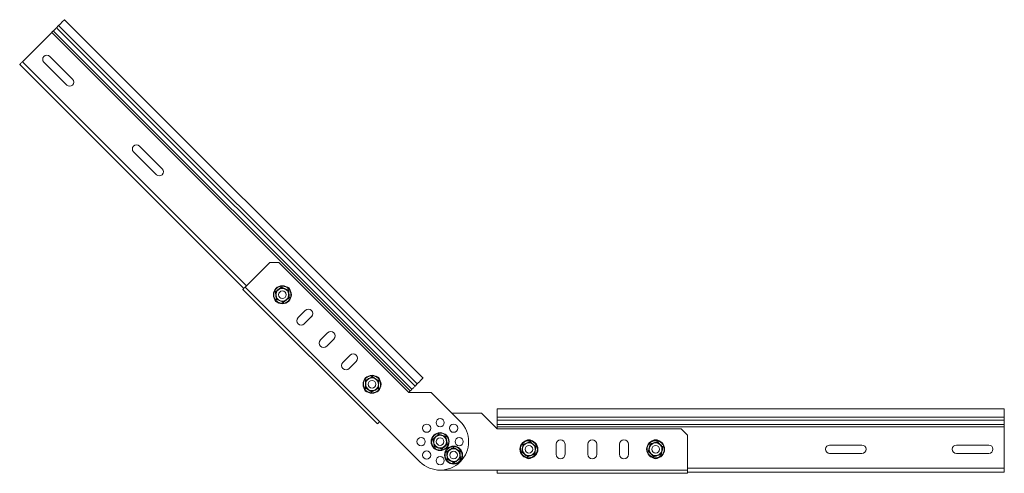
# Model space of a CAD drawing. Header units: millimetres. Extents: x -443 to 4177, y -1458 to 97.
# Tile 10 of 33: x 427 to 1203, y -382 to -24. Entities that reach past the tile are written whole.
import ezdxf

# ---------------------------------------------------------------- set-up
doc = ezdxf.new("R2010")
doc.units = ezdxf.units.MM

msp = doc.modelspace()

# ---------------------------------------------------------------- linework, layer by layer
at = {"color": 7, "linetype": 'Continuous', "lineweight": 15}
for p, q in [((455.68, -30.57), (457.36, -28.89)), ((744.89, -307.05), (462.04, -24.21)), ((428.81, -57.44), (451.93, -34.32)), ((468.41, -71.23), (450.38, -53.2)), ((603.47, -236.34), (426.69, -59.56)), ((445.78, -57.79), (463.81, -75.83)), ((539.12, -141.94), (521.09, -123.91)), ((516.49, -128.5), (534.52, -146.54)), ((604.53, -235.28), (623.97, -215.83)), ((623.97, -215.83), (631.04, -215.83)), ((631.04, -215.83), (733.57, -318.36)), ((602.76, -237.05), (708.82, -343.11)), ((651.9, -253.66), (646.25, -259.32)), ((651.19, -264.27), (656.85, -258.61)), ((669.58, -271.34), (663.92, -277)), ((668.87, -281.95), (674.53, -276.29)), ((687.26, -289.02), (681.6, -294.67)), ((686.55, -299.62), (692.21, -293.97)), ((733.57, -318.36), (734.77, -317.16)), ((751.25, -318.36), (733.57, -318.36)), ((738.52, -313.41), (740.21, -311.73)), ((774.23, -341.34), (751.25, -318.36)), ((1203.32, -331.25), (803.32, -331.25)), ((803.32, -337.87), (803.32, -331.25)), ((1203.32, -337.87), (1203.32, -331.25)), ((710.59, -341.34), (742.41, -373.16)), ((767.64, -334.75), (790.82, -334.75)), ((790.82, -334.75), (803.32, -347.25)), ((803.32, -340.25), (803.32, -337.87)), ((803.32, -343.83), (803.32, -340.25)), ((1203.32, -340.25), (1203.32, -337.87)), ((1203.32, -343.83), (1203.32, -340.25)), ((803.32, -345.56), (803.32, -343.83)), ((803.32, -347.25), (803.32, -345.56)), ((948.32, -347.25), (803.32, -347.25)), ((953.32, -352.25), (948.32, -347.25)), ((1203.32, -345.56), (1203.32, -343.83)), ((1203.32, -378.25), (1203.32, -345.56)), ((953.32, -379.75), (953.32, -352.25)), ((849.82, -367.25), (849.82, -359.25)), ((856.82, -359.25), (856.82, -367.25)), ((874.82, -367.25), (874.82, -359.25)), ((881.82, -359.25), (881.82, -367.25)), ((899.82, -367.25), (899.82, -359.25)), ((906.82, -359.25), (906.82, -367.25)), ((931.82, -359.55), (931.82, -359.68)), ((1065.57, -360), (1091.07, -360)), ((1165.57, -360), (1191.07, -360)), ((924.82, -366.96), (924.82, -366.82)), ((1091.07, -366.5), (1065.57, -366.5)), ((1191.07, -366.5), (1165.57, -366.5)), ((803.32, -379.75), (758.32, -379.75)), ((803.32, -382.25), (803.32, -379.75)), ((953.32, -382.25), (953.32, -379.75)), ((1203.32, -381.25), (1203.32, -378.25)), ((953.32, -382.25), (803.32, -382.25)), ((1203.32, -381.25), (953.32, -381.25))]:
    msp.add_line(p, q, dxfattribs=at)
at = {"color": 7, "linetype": 'Continuous', "lineweight": 0}
for p, q in [((738.52, -313.41), (455.68, -30.57)), ((740.21, -311.73), (457.36, -28.89)), ((734.77, -317.16), (451.93, -34.32)), ((735.99, -315.94), (453.15, -33.1)), ((605.59, -234.22), (428.81, -57.44)), ((604.53, -235.28), (710.59, -341.34)), ((1203.32, -337.87), (803.32, -337.87)), ((1203.32, -340.25), (803.32, -340.25)), ((1203.32, -343.83), (803.32, -343.83)), ((1203.32, -345.56), (803.32, -345.56)), ((953.32, -379.75), (803.32, -379.75)), ((1203.32, -378.25), (953.32, -378.25))]:
    msp.add_line(p, q, dxfattribs=at)
at = {"color": 7, "linetype": 'Continuous', "lineweight": 15, "flags": 128}
for points in [[(453.15, -33.1), (453.3, -32.95), (453.53, -32.72), (453.82, -32.43), (454.16, -32.09), (454.54, -31.71), (454.93, -31.32), (455.32, -30.93), (455.68, -30.57)], [(457.36, -28.89), (458.22, -28.03), (459.12, -27.13), (460, -26.25), (460.79, -25.46), (461.43, -24.82), (461.85, -24.4), (462.04, -24.21), (462.04, -24.21)], [(451.93, -34.32), (452.13, -34.12), (452.33, -33.92), (452.52, -33.73), (452.69, -33.56), (452.85, -33.4), (452.98, -33.27), (453.08, -33.17), (453.15, -33.1)], [(426.69, -59.56), (426.73, -59.52), (426.85, -59.4), (427.05, -59.2), (427.31, -58.94), (427.63, -58.62), (428, -58.25), (428.4, -57.85), (428.81, -57.44)], [(602.76, -237.05), (602.79, -237.01), (602.89, -236.91), (603.06, -236.75), (603.28, -236.53), (603.54, -236.26), (603.85, -235.95), (604.18, -235.62), (604.53, -235.28)], [(740.21, -311.73), (741.06, -310.88), (741.96, -309.97), (742.85, -309.09), (743.64, -308.3), (744.27, -307.67), (744.7, -307.24), (744.88, -307.06), (744.89, -307.05)], [(734.77, -317.16), (734.98, -316.96), (735.17, -316.76), (735.36, -316.57), (735.54, -316.4), (735.69, -316.25), (735.82, -316.12), (735.92, -316.01), (735.99, -315.94)], [(735.99, -315.94), (736.14, -315.79), (736.37, -315.56), (736.66, -315.27), (737, -314.93), (737.38, -314.56), (737.77, -314.16), (738.16, -313.78), (738.52, -313.41)], [(708.82, -343.11), (708.86, -343.08), (708.96, -342.98), (709.12, -342.81), (709.34, -342.59), (709.61, -342.33), (709.92, -342.02), (710.25, -341.69), (710.59, -341.34)]]:
    msp.add_lwpolyline(points, dxfattribs=at)
at = {"color": 7, "linetype": 'Continuous', "lineweight": 15}
for centre, radius in [((633.87, -241.29), 7.1), ((633.87, -241.29), 3), ((704.58, -312), 7.1), ((704.58, -312), 3), ((758.32, -342.25), 3.25), ((747.71, -346.65), 3.25), ((768.93, -346.65), 3.25), ((743.32, -357.25), 3.25), ((758.32, -357.25), 7.1), ((758.32, -357.25), 3), ((773.32, -357.25), 3.25), ((828.32, -363.25), 7.1), ((928.32, -363.25), 7.1), ((747.71, -367.86), 3.25), ((768.93, -367.86), 7.1), ((768.93, -367.86), 3), ((828.32, -363.25), 3), ((928.32, -363.25), 3), ((758.32, -372.25), 3.25)]:
    msp.add_circle(centre, radius, dxfattribs=at)
at = {"color": 7, "linetype": 'Continuous', "lineweight": 0}
for centre in [(633.87, -241.29), (704.58, -312), (758.32, -357.25), (828.32, -363.25), (928.32, -363.25), (768.93, -367.86)]:
    msp.add_circle(centre, 6.73, dxfattribs=at)
at = {"color": 7, "linetype": 'Continuous', "lineweight": 15}
for centre, radius, start, end in [((448.08, -55.5), 3.25, 45, 225), ((466.11, -73.53), 3.25, 225, 45), ((518.79, -126.21), 3.25, 45, 225), ((536.82, -144.24), 3.25, 225, 45), ((633.87, -241.29), 5, 127.55172, 187.55172), ((633.87, -241.29), 5, 67.55172, 127.55172), ((633.87, -241.29), 5, 7.55172, 67.55172), ((633.87, -241.29), 5, 307.55172, 7.55172), ((636.7, -238.46), 3.5, 7.31921, 82.68079), ((631.04, -244.12), 3.5, 187.31921, 262.68079), ((633.87, -241.29), 5, 187.55172, 247.55172), ((633.87, -241.29), 5, 247.55172, 307.55172), ((654.38, -256.14), 3.5, 315, 135), ((648.72, -261.79), 3.5, 135, 315), ((672.05, -273.82), 3.5, 315, 135), ((666.4, -279.47), 3.5, 135, 315), ((684.08, -297.15), 3.5, 135, 315), ((689.73, -291.49), 3.5, 315, 135), ((704.58, -312), 5, 118.42882, 178.42882), ((704.58, -312), 5, 58.42882, 118.42882), ((704.58, -312), 5, 358.42882, 58.42882), ((707.41, -309.17), 3.5, 7.31921, 82.68079), ((701.75, -314.83), 3.5, 187.31921, 262.68079), ((704.58, -312), 5, 178.42882, 238.42882), ((704.58, -312), 5, 238.42882, 298.42882), ((704.58, -312), 5, 298.42882, 358.42882), ((758.32, -357.25), 22.5, 225, 45), ((758.32, -357.25), 5, 132.69663, 192.69663), ((758.32, -357.25), 5, 72.69663, 132.69663), ((758.32, -357.25), 5, 12.69663, 72.69663), ((758.32, -357.25), 5, 312.69663, 12.69663), ((828.32, -359.25), 3.5, 52.31921, 127.68079), ((853.32, -359.25), 3.5, 0, 180), ((878.32, -359.25), 3.5, 0, 180), ((903.32, -359.25), 3.5, 0, 180), ((928.32, -359.25), 3.5, 52.31921, 127.68079), ((758.32, -357.25), 5, 192.69663, 252.69663), ((758.32, -357.25), 5, 252.69663, 312.69663), ((768.93, -367.86), 5, 123.57373, 183.57373), ((768.93, -367.86), 5, 63.57373, 123.57373), ((768.93, -367.86), 5, 3.57373, 63.57373), ((828.32, -363.25), 5, 171.11336, 231.11336), ((828.32, -363.25), 5, 111.11336, 171.11336), ((828.32, -363.25), 5, 51.11336, 111.11336), ((828.32, -363.25), 5, 291.11336, 351.11336), ((828.32, -363.25), 5, 351.11336, 51.11336), ((928.32, -363.25), 5, 165.76493, 225.76493), ((928.32, -363.25), 5, 105.76493, 165.76493), ((928.32, -363.25), 5, 45.76493, 105.76493), ((928.32, -363.25), 5, 285.76493, 345.76493), ((928.32, -363.25), 5, 345.76493, 45.76493), ((1065.57, -363.25), 3.25, 90, 270), ((1091.07, -363.25), 3.25, 270, 90), ((1165.57, -363.25), 3.25, 90, 270), ((1191.07, -363.25), 3.25, 270, 90), ((768.93, -367.86), 5, 183.57373, 243.57373), ((768.93, -367.86), 5, 243.57373, 303.57373), ((768.93, -367.86), 5, 303.57373, 3.57373), ((828.32, -363.25), 5, 231.11336, 291.11336), ((828.32, -367.25), 3.5, 232.31921, 307.68079), ((853.32, -367.25), 3.5, 180, 0), ((878.32, -367.25), 3.5, 180, 0), ((903.32, -367.25), 3.5, 180, 0), ((928.32, -363.25), 5, 225.76493, 285.76493), ((928.32, -367.25), 3.5, 232.31921, 307.68079)]:
    msp.add_arc(centre, radius, start, end, dxfattribs=at)
at = {"color": 7, "linetype": 'Continuous', "lineweight": 0}
for points, knots in [([(628.26, -238.97), (628.45, -238.83), (629.4, -238.12), (631.03, -236.88), (632.43, -235.78), (633.07, -235.27)], [0, 0, 0, 0, 0.1180836, 0.5922577, 1, 1, 1, 1]), ([(629.06, -244.99), (629.03, -244.75), (628.89, -243.57), (628.63, -241.54), (628.38, -239.79), (628.26, -238.97)], [0, 0, 0, 0, 0.118084, 0.59226, 1, 1, 1, 1]), ([(633.07, -235.27), (633.29, -235.37), (634.38, -235.83), (636.27, -236.62), (637.92, -237.28), (638.68, -237.59)], [0, 0, 0, 0, 0.118084, 0.592259, 1, 1, 1, 1]), ([(638.68, -237.59), (638.71, -237.83), (638.85, -239), (639.11, -241.03), (639.36, -242.79), (639.48, -243.6)], [0, 0, 0, 0, 0.118084, 0.59226, 1, 1, 1, 1]), ([(634.67, -247.3), (634.45, -247.21), (633.36, -246.75), (631.47, -245.96), (629.82, -245.29), (629.06, -244.99)], [0, 0, 0, 0, 0.118083, 0.592259, 1, 1, 1, 1]), ([(639.48, -243.6), (639.29, -243.75), (638.34, -244.46), (636.71, -245.7), (635.31, -246.8), (634.67, -247.3)], [0, 0, 0, 0, 0.118084, 0.592259, 1, 1, 1, 1]), ([(699.25, -314.89), (699.26, -314.65), (699.3, -313.47), (699.36, -311.42), (699.4, -309.64), (699.41, -308.82)], [0, 0, 0, 0, 0.118083, 0.592258, 1, 1, 1, 1]), ([(699.41, -308.82), (699.62, -308.71), (700.67, -308.16), (702.47, -307.19), (704.03, -306.33), (704.75, -305.94)], [0, 0, 0, 0, 0.118083, 0.592259, 1, 1, 1, 1]), ([(704.75, -305.94), (704.95, -306.06), (705.95, -306.69), (707.69, -307.77), (709.21, -308.69), (709.92, -309.11)], [0, 0, 0, 0, 0.118084, 0.592259, 1, 1, 1, 1]), ([(709.92, -309.11), (709.91, -309.35), (709.86, -310.53), (709.8, -312.58), (709.77, -314.35), (709.75, -315.17)], [0, 0, 0, 0, 0.118083, 0.592258, 1, 1, 1, 1]), ([(704.41, -318.06), (704.21, -317.94), (703.21, -317.31), (701.47, -316.23), (699.95, -315.31), (699.25, -314.89)], [0, 0, 0, 0, 0.118083, 0.592258, 1, 1, 1, 1]), ([(709.75, -315.17), (709.54, -315.29), (708.49, -315.84), (706.69, -316.81), (705.13, -317.67), (704.41, -318.06)], [0, 0, 0, 0, 0.118083, 0.592259, 1, 1, 1, 1]), ([(752.53, -355.45), (752.7, -355.29), (753.58, -354.49), (755.09, -353.11), (756.39, -351.9), (756.99, -351.34)], [0, 0, 0, 0, 0.118084, 0.592258, 1, 1, 1, 1]), ([(753.86, -361.37), (753.81, -361.14), (753.56, -359.98), (753.12, -357.98), (752.72, -356.25), (752.53, -355.45)], [0, 0, 0, 0, 0.118084, 0.592259, 1, 1, 1, 1]), ([(756.99, -351.34), (757.21, -351.41), (758.34, -351.77), (760.29, -352.39), (761.99, -352.9), (762.78, -353.14)], [0, 0, 0, 0, 0.118084, 0.592259, 1, 1, 1, 1]), ([(762.78, -353.14), (762.83, -353.37), (763.08, -354.53), (763.52, -356.53), (763.93, -358.26), (764.11, -359.06)], [0, 0, 0, 0, 0.118084, 0.592258, 1, 1, 1, 1]), ([(759.65, -363.17), (759.43, -363.1), (758.3, -362.74), (756.35, -362.12), (754.65, -361.6), (753.86, -361.37)], [0, 0, 0, 0, 0.118084, 0.592259, 1, 1, 1, 1]), ([(764.11, -359.06), (763.94, -359.22), (763.06, -360.01), (761.55, -361.39), (760.25, -362.61), (759.65, -363.17)], [0, 0, 0, 0, 0.118082, 0.592258, 1, 1, 1, 1]), ([(763.5, -365.16), (763.69, -365.03), (764.69, -364.38), (766.4, -363.26), (767.87, -362.27), (768.55, -361.81)], [0, 0, 0, 0, 0.118085, 0.592259, 1, 1, 1, 1]), ([(768.55, -361.81), (768.76, -361.91), (769.82, -362.45), (771.65, -363.37), (773.24, -364.15), (773.98, -364.51)], [0, 0, 0, 0, 0.1180837, 0.5922591, 1, 1, 1, 1]), ([(773.98, -364.51), (773.99, -364.74), (774.06, -365.93), (774.18, -367.97), (774.3, -369.74), (774.36, -370.56)], [0, 0, 0, 0, 0.1180833, 0.5922586, 1, 1, 1, 1]), ([(822.66, -365.44), (822.7, -365.21), (822.89, -364.04), (823.22, -362.01), (823.48, -360.26), (823.6, -359.45)], [0, 0, 0, 0, 0.118083, 0.592259, 1, 1, 1, 1]), ([(823.6, -359.45), (823.82, -359.36), (824.93, -358.95), (826.84, -358.22), (828.5, -357.56), (829.26, -357.26)], [0, 0, 0, 0, 0.1180847, 0.592258, 1, 1, 1, 1]), ([(829.26, -357.26), (829.44, -357.41), (830.36, -358.16), (831.95, -359.46), (833.34, -360.56), (833.98, -361.07)], [0, 0, 0, 0, 0.118084, 0.592259, 1, 1, 1, 1]), ([(833.98, -361.07), (833.94, -361.3), (833.75, -362.47), (833.42, -364.49), (833.16, -366.25), (833.04, -367.06)], [0, 0, 0, 0, 0.118083, 0.592259, 1, 1, 1, 1]), ([(922.48, -364.9), (922.54, -364.67), (922.85, -363.53), (923.36, -361.54), (923.78, -359.82), (923.98, -359.02)], [0, 0, 0, 0, 0.118083, 0.592258, 1, 1, 1, 1]), ([(926.83, -369.13), (926.66, -368.97), (925.82, -368.13), (924.36, -366.7), (923.08, -365.47), (922.48, -364.9)], [0, 0, 0, 0, 0.118083, 0.59226, 1, 1, 1, 1]), ([(923.98, -359.02), (924.2, -358.96), (925.35, -358.65), (927.32, -358.1), (929.02, -357.6), (929.81, -357.37)], [0, 0, 0, 0, 0.118082, 0.592258, 1, 1, 1, 1]), ([(929.81, -357.37), (929.98, -357.54), (930.82, -358.37), (932.28, -359.81), (933.57, -361.04), (934.16, -361.61)], [0, 0, 0, 0, 0.118083, 0.592258, 1, 1, 1, 1]), ([(934.16, -361.61), (934.1, -361.83), (933.8, -362.98), (933.28, -364.96), (932.86, -366.69), (932.67, -367.49)], [0, 0, 0, 0, 0.118083, 0.592258, 1, 1, 1, 1]), ([(763.87, -371.22), (763.86, -370.98), (763.8, -369.8), (763.68, -367.75), (763.55, -365.98), (763.5, -365.16)], [0, 0, 0, 0, 0.118083, 0.592258, 1, 1, 1, 1]), ([(769.31, -373.91), (769.1, -373.81), (768.04, -373.27), (766.21, -372.35), (764.61, -371.57), (763.87, -371.22)], [0, 0, 0, 0, 0.118083, 0.592258, 1, 1, 1, 1]), ([(774.36, -370.56), (774.16, -370.69), (773.17, -371.34), (771.46, -372.46), (769.99, -373.45), (769.31, -373.91)], [0, 0, 0, 0, 0.118083, 0.592258, 1, 1, 1, 1]), ([(827.38, -369.25), (827.2, -369.1), (826.29, -368.34), (824.7, -367.05), (823.31, -365.95), (822.66, -365.44)], [0, 0, 0, 0, 0.118084, 0.592258, 1, 1, 1, 1]), ([(833.04, -367.06), (832.82, -367.15), (831.71, -367.56), (829.8, -368.29), (828.15, -368.94), (827.38, -369.25)], [0, 0, 0, 0, 0.118085, 0.59226, 1, 1, 1, 1]), ([(932.67, -367.49), (932.44, -367.55), (931.3, -367.86), (929.32, -368.41), (927.62, -368.9), (926.83, -369.13)], [0, 0, 0, 0, 0.118082, 0.592258, 1, 1, 1, 1])]:
    msp.add_open_spline(points, degree=3, knots=knots, dxfattribs=at)
at = {"color": 7, "linetype": 'Continuous', "lineweight": 15}
for points, knots in [([(628.26, -238.97), (628.27, -238.97), (628.3, -238.99), (628.38, -239.02), (628.46, -239.05), (628.52, -239.08), (628.53, -239.08), (628.53, -239.08)], [0, 0, 0, 0, 0.007909, 0.267535, 0.528591, 0.763822, 1, 1, 1, 1]), ([(628.53, -239.08), (629.21, -238.57), (629.96, -237.99), (630.74, -237.39), (630.82, -237.32)], [0, 0, 0, 0, 0.896036, 1, 1, 1, 1]), ([(628.91, -241.95), (628.81, -241.16), (628.68, -240.18), (628.56, -239.27), (628.53, -239.08)], [0, 0, 0, 0, 0.801462, 1, 1, 1, 1]), ([(630.82, -237.32), (631.45, -236.84), (632.23, -236.24), (632.97, -235.68), (633.11, -235.56)], [0, 0, 0, 0, 0.801463, 1, 1, 1, 1]), ([(633.11, -235.56), (633.11, -235.56), (633.11, -235.55), (633.1, -235.49), (633.09, -235.4), (633.08, -235.32), (633.07, -235.28), (633.07, -235.27)], [0, 0, 0, 0, 0.236176, 0.471405, 0.732459, 0.992091, 1, 1, 1, 1]), ([(635.78, -236.67), (635.64, -236.61), (634.77, -236.25), (633.86, -235.88), (633.14, -235.58), (633.11, -235.56)], [0, 0, 0, 0, 0.148485, 0.965571, 1, 1, 1, 1]), ([(638.45, -237.77), (638.22, -237.68), (637.37, -237.32), (636.45, -236.95), (635.78, -236.67)], [0, 0, 0, 0, 0.2632545, 1, 1, 1, 1]), ([(638.45, -237.77), (638.45, -237.77), (638.46, -237.76), (638.51, -237.72), (638.58, -237.67), (638.65, -237.62), (638.68, -237.59), (638.68, -237.59)], [0, 0, 0, 0, 0.236178, 0.471401, 0.732464, 0.99209, 1, 1, 1, 1]), ([(638.45, -237.77), (638.56, -238.61), (638.68, -239.55), (638.81, -240.53), (638.83, -240.63)], [0, 0, 0, 0, 0.8960389, 1, 1, 1, 1]), ([(638.83, -240.63), (638.93, -241.42), (639.06, -242.4), (639.18, -243.31), (639.21, -243.49)], [0, 0, 0, 0, 0.801462, 1, 1, 1, 1]), ([(629.29, -244.81), (629.18, -243.96), (629.06, -243.02), (628.93, -242.05), (628.91, -241.95)], [0, 0, 0, 0, 0.896034, 1, 1, 1, 1]), ([(629.06, -244.99), (629.06, -244.98), (629.1, -244.96), (629.16, -244.91), (629.23, -244.85), (629.28, -244.82), (629.29, -244.81), (629.29, -244.81)], [0, 0, 0, 0, 0.007907, 0.267537, 0.528601, 0.763825, 1, 1, 1, 1]), ([(631.96, -245.91), (631.83, -245.85), (630.95, -245.49), (630.05, -245.12), (629.32, -244.82), (629.29, -244.81)], [0, 0, 0, 0, 0.148487, 0.965571, 1, 1, 1, 1]), ([(634.63, -247.01), (634.4, -246.92), (633.55, -246.57), (632.63, -246.19), (631.96, -245.91)], [0, 0, 0, 0, 0.263255, 1, 1, 1, 1]), ([(636.92, -245.25), (636.29, -245.74), (635.51, -246.34), (634.77, -246.9), (634.63, -247.01)], [0, 0, 0, 0, 0.801463, 1, 1, 1, 1]), ([(634.67, -247.3), (634.67, -247.3), (634.66, -247.26), (634.65, -247.18), (634.64, -247.09), (634.63, -247.02), (634.63, -247.02), (634.63, -247.01)], [0, 0, 0, 0, 0.007909, 0.26754, 0.528595, 0.763824, 1, 1, 1, 1]), ([(639.21, -243.49), (638.53, -244.01), (637.78, -244.59), (637, -245.19), (636.92, -245.25)], [0, 0, 0, 0, 0.896039, 1, 1, 1, 1]), ([(639.21, -243.49), (639.21, -243.49), (639.22, -243.5), (639.28, -243.52), (639.36, -243.56), (639.44, -243.59), (639.48, -243.6), (639.48, -243.6)], [0, 0, 0, 0, 0.236181, 0.471407, 0.732475, 0.992105, 1, 1, 1, 1]), ([(699.41, -308.82), (699.41, -308.82), (699.45, -308.85), (699.52, -308.89), (699.6, -308.94), (699.65, -308.97), (699.66, -308.97), (699.66, -308.98)], [0, 0, 0, 0, 0.007909, 0.267536, 0.528592, 0.76382, 1, 1, 1, 1]), ([(699.58, -311.86), (699.6, -311.07), (699.63, -310.08), (699.66, -309.16), (699.66, -308.98)], [0, 0, 0, 0, 0.801462, 1, 1, 1, 1]), ([(699.66, -308.98), (700.41, -308.57), (701.24, -308.12), (702.11, -307.65), (702.2, -307.6)], [0, 0, 0, 0, 0.896037, 1, 1, 1, 1]), ([(702.2, -307.6), (702.9, -307.22), (703.77, -306.75), (704.58, -306.31), (704.74, -306.23)], [0, 0, 0, 0, 0.801461, 1, 1, 1, 1]), ([(704.74, -306.23), (704.74, -306.22), (704.74, -306.21), (704.74, -306.15), (704.74, -306.06), (704.75, -305.98), (704.75, -305.94), (704.75, -305.94)], [0, 0, 0, 0, 0.23618, 0.471403, 0.732467, 0.992094, 1, 1, 1, 1]), ([(707.2, -307.74), (707.07, -307.66), (706.26, -307.16), (705.43, -306.65), (704.77, -306.24), (704.74, -306.23)], [0, 0, 0, 0, 0.148487, 0.965571, 1, 1, 1, 1]), ([(709.66, -309.25), (709.45, -309.12), (708.66, -308.64), (707.82, -308.12), (707.2, -307.74)], [0, 0, 0, 0, 0.263255, 1, 1, 1, 1]), ([(709.66, -309.25), (709.64, -310.1), (709.61, -311.05), (709.58, -312.03), (709.58, -312.14)], [0, 0, 0, 0, 0.896037, 1, 1, 1, 1]), ([(709.66, -309.25), (709.66, -309.25), (709.67, -309.24), (709.73, -309.21), (709.81, -309.17), (709.88, -309.13), (709.91, -309.11), (709.92, -309.11)], [0, 0, 0, 0, 0.236176, 0.471408, 0.732462, 0.99209, 1, 1, 1, 1]), ([(699.25, -314.89), (699.25, -314.89), (699.28, -314.87), (699.36, -314.83), (699.44, -314.78), (699.49, -314.75), (699.5, -314.75), (699.5, -314.75)], [0, 0, 0, 0, 0.007898, 0.267527, 0.528593, 0.76382, 1, 1, 1, 1]), ([(699.5, -314.75), (699.53, -313.9), (699.55, -312.95), (699.58, -311.96), (699.58, -311.86)], [0, 0, 0, 0, 0.896036, 1, 1, 1, 1]), ([(701.96, -316.26), (701.84, -316.18), (701.03, -315.68), (700.2, -315.17), (699.53, -314.76), (699.5, -314.75)], [0, 0, 0, 0, 0.148487, 0.965571, 1, 1, 1, 1]), ([(704.42, -317.77), (704.22, -317.64), (703.43, -317.16), (702.58, -316.64), (701.96, -316.26)], [0, 0, 0, 0, 0.263255, 1, 1, 1, 1]), ([(704.41, -318.06), (704.41, -318.06), (704.42, -318.02), (704.42, -317.94), (704.42, -317.85), (704.42, -317.78), (704.42, -317.77), (704.42, -317.77)], [0, 0, 0, 0, 0.007907, 0.267534, 0.528592, 0.763823, 1, 1, 1, 1]), ([(706.96, -316.4), (706.27, -316.77), (705.4, -317.24), (704.58, -317.68), (704.42, -317.77)], [0, 0, 0, 0, 0.801462, 1, 1, 1, 1]), ([(709.5, -315.02), (708.75, -315.43), (707.92, -315.88), (707.05, -316.35), (706.96, -316.4)], [0, 0, 0, 0, 0.896039, 1, 1, 1, 1]), ([(709.58, -312.14), (709.56, -312.93), (709.53, -313.92), (709.51, -314.84), (709.5, -315.02)], [0, 0, 0, 0, 0.801461, 1, 1, 1, 1]), ([(709.5, -315.02), (709.5, -315.02), (709.51, -315.03), (709.57, -315.06), (709.64, -315.11), (709.71, -315.15), (709.75, -315.17), (709.75, -315.17)], [0, 0, 0, 0, 0.236178, 0.471406, 0.732465, 0.992091, 1, 1, 1, 1]), ([(752.53, -355.45), (752.53, -355.45), (752.57, -355.46), (752.65, -355.49), (752.74, -355.51), (752.8, -355.53), (752.81, -355.54), (752.81, -355.54)], [0, 0, 0, 0, 0.007913, 0.267532, 0.528594, 0.763823, 1, 1, 1, 1]), ([(752.81, -355.54), (753.43, -354.96), (754.13, -354.32), (754.86, -353.65), (754.93, -353.58)], [0, 0, 0, 0, 0.896038, 1, 1, 1, 1]), ([(753.44, -358.35), (753.41, -358.21), (753.2, -357.28), (752.99, -356.33), (752.82, -355.57), (752.81, -355.54)], [0, 0, 0, 0, 0.148487, 0.96557, 1, 1, 1, 1]), ([(754.93, -353.58), (755.51, -353.04), (756.24, -352.37), (756.92, -351.75), (757.05, -351.62)], [0, 0, 0, 0, 0.801463, 1, 1, 1, 1]), ([(756.99, -351.34), (756.99, -351.34), (757, -351.38), (757.02, -351.46), (757.04, -351.55), (757.05, -351.61), (757.05, -351.62), (757.05, -351.62)], [0, 0, 0, 0, 0.007907, 0.267532, 0.528592, 0.763822, 1, 1, 1, 1]), ([(757.05, -351.62), (757.86, -351.87), (758.77, -352.16), (759.71, -352.45), (759.81, -352.48)], [0, 0, 0, 0, 0.89604, 1, 1, 1, 1]), ([(759.81, -352.48), (760.56, -352.72), (761.51, -353.01), (762.39, -353.28), (762.56, -353.34)], [0, 0, 0, 0, 0.801462, 1, 1, 1, 1]), ([(762.56, -353.34), (762.57, -353.34), (762.57, -353.33), (762.62, -353.29), (762.69, -353.22), (762.75, -353.17), (762.78, -353.14), (762.78, -353.14)], [0, 0, 0, 0, 0.2361817, 0.4714092, 0.7324766, 0.9921026, 1, 1, 1, 1]), ([(763.2, -356.15), (763.17, -356.01), (762.96, -355.08), (762.74, -354.13), (762.57, -353.37), (762.56, -353.34)], [0, 0, 0, 0, 0.148486, 0.96557, 1, 1, 1, 1]), ([(763.83, -358.97), (763.78, -358.73), (763.58, -357.83), (763.36, -356.87), (763.2, -356.15)], [0, 0, 0, 0, 0.263255, 1, 1, 1, 1]), ([(754.08, -361.17), (754.02, -360.93), (753.82, -360.03), (753.6, -359.06), (753.44, -358.35)], [0, 0, 0, 0, 0.2632549, 1, 1, 1, 1]), ([(753.86, -361.37), (753.86, -361.37), (753.9, -361.34), (753.95, -361.28), (754.02, -361.22), (754.07, -361.18), (754.07, -361.17), (754.08, -361.17)], [0, 0, 0, 0, 0.007896, 0.267524, 0.528592, 0.763821, 1, 1, 1, 1]), ([(756.83, -362.03), (756.08, -361.79), (755.13, -361.5), (754.25, -361.22), (754.08, -361.17)], [0, 0, 0, 0, 0.801463, 1, 1, 1, 1]), ([(759.59, -362.89), (758.78, -362.63), (757.87, -362.35), (756.93, -362.06), (756.83, -362.03)], [0, 0, 0, 0, 0.89604, 1, 1, 1, 1]), ([(761.71, -360.93), (761.13, -361.47), (760.4, -362.14), (759.73, -362.76), (759.59, -362.89)], [0, 0, 0, 0, 0.8014626, 1, 1, 1, 1]), ([(759.59, -362.89), (759.59, -362.89), (759.59, -362.9), (759.61, -362.96), (759.63, -363.05), (759.65, -363.13), (759.65, -363.17), (759.65, -363.17)], [0, 0, 0, 0, 0.236178, 0.471408, 0.732468, 0.992093, 1, 1, 1, 1]), ([(763.83, -358.97), (763.21, -359.55), (762.51, -360.19), (761.79, -360.86), (761.71, -360.93)], [0, 0, 0, 0, 0.896037, 1, 1, 1, 1]), ([(763.76, -365.29), (764.47, -364.82), (765.26, -364.3), (766.08, -363.75), (766.16, -363.69)], [0, 0, 0, 0, 0.896036, 1, 1, 1, 1]), ([(763.83, -358.97), (763.84, -358.97), (763.85, -358.98), (763.91, -358.99), (764, -359.02), (764.07, -359.05), (764.11, -359.06), (764.11, -359.06)], [0, 0, 0, 0, 0.236182, 0.471416, 0.732463, 0.992112, 1, 1, 1, 1]), ([(766.16, -363.69), (766.82, -363.26), (767.65, -362.71), (768.42, -362.2), (768.57, -362.1)], [0, 0, 0, 0, 0.801461, 1, 1, 1, 1]), ([(768.55, -361.81), (768.55, -361.81), (768.55, -361.85), (768.56, -361.93), (768.56, -362.02), (768.57, -362.09), (768.57, -362.09), (768.57, -362.1)], [0, 0, 0, 0, 0.007909, 0.267535, 0.528594, 0.763822, 1, 1, 1, 1]), ([(768.57, -362.1), (769.33, -362.48), (770.18, -362.9), (771.06, -363.34), (771.15, -363.38)], [0, 0, 0, 0, 0.896033, 1, 1, 1, 1]), ([(771.15, -363.38), (771.86, -363.74), (772.75, -364.18), (773.57, -364.59), (773.74, -364.67)], [0, 0, 0, 0, 0.801463, 1, 1, 1, 1]), ([(773.74, -364.67), (773.74, -364.67), (773.75, -364.66), (773.8, -364.63), (773.88, -364.57), (773.95, -364.53), (773.98, -364.51), (773.98, -364.51)], [0, 0, 0, 0, 0.236184, 0.471416, 0.732471, 0.992098, 1, 1, 1, 1]), ([(773.92, -367.55), (773.91, -367.4), (773.85, -366.45), (773.79, -365.48), (773.74, -364.7), (773.74, -364.67)], [0, 0, 0, 0, 0.1484859, 0.9655702, 1, 1, 1, 1]), ([(822.94, -365.33), (823.07, -364.49), (823.21, -363.56), (823.37, -362.58), (823.38, -362.48)], [0, 0, 0, 0, 0.8960373, 1, 1, 1, 1]), ([(823.38, -362.48), (823.5, -361.7), (823.66, -360.72), (823.8, -359.81), (823.83, -359.63)], [0, 0, 0, 0, 0.801464, 1, 1, 1, 1]), ([(823.6, -359.45), (823.6, -359.45), (823.63, -359.47), (823.7, -359.52), (823.77, -359.58), (823.82, -359.62), (823.82, -359.63), (823.83, -359.63)], [0, 0, 0, 0, 0.007919, 0.267532, 0.528619, 0.763824, 1, 1, 1, 1]), ([(823.83, -359.63), (824.62, -359.32), (825.51, -358.98), (826.42, -358.63), (826.52, -358.59)], [0, 0, 0, 0, 0.896037, 1, 1, 1, 1]), ([(826.52, -358.59), (827.26, -358.3), (828.18, -357.95), (829.04, -357.62), (829.21, -357.55)], [0, 0, 0, 0, 0.801464, 1, 1, 1, 1]), ([(829.21, -357.55), (829.21, -357.55), (829.22, -357.54), (829.23, -357.47), (829.24, -357.38), (829.25, -357.3), (829.26, -357.26), (829.26, -357.26)], [0, 0, 0, 0, 0.236179, 0.471384, 0.732464, 0.992091, 1, 1, 1, 1]), ([(831.46, -359.36), (831.35, -359.27), (830.61, -358.67), (829.85, -358.06), (829.24, -357.57), (829.21, -357.55)], [0, 0, 0, 0, 0.1484874, 0.9655722, 1, 1, 1, 1]), ([(833.71, -361.17), (833.52, -361.02), (832.8, -360.44), (832.03, -359.82), (831.46, -359.36)], [0, 0, 0, 0, 0.263255, 1, 1, 1, 1]), ([(833.26, -364.03), (833.14, -364.81), (832.99, -365.79), (832.84, -366.7), (832.82, -366.88)], [0, 0, 0, 0, 0.801463, 1, 1, 1, 1]), ([(833.71, -361.17), (833.58, -362.01), (833.43, -362.95), (833.28, -363.93), (833.26, -364.03)], [0, 0, 0, 0, 0.896037, 1, 1, 1, 1]), ([(833.71, -361.17), (833.71, -361.17), (833.72, -361.17), (833.78, -361.15), (833.87, -361.11), (833.94, -361.08), (833.98, -361.07), (833.98, -361.07)], [0, 0, 0, 0, 0.236179, 0.471393, 0.732461, 0.9921, 1, 1, 1, 1]), ([(922.48, -364.9), (922.48, -364.9), (922.53, -364.89), (922.6, -364.87), (922.69, -364.84), (922.75, -364.83), (922.76, -364.82), (922.77, -364.82)], [0, 0, 0, 0, 0.007916, 0.267553, 0.528643, 0.763824, 1, 1, 1, 1]), ([(922.77, -364.82), (922.97, -364), (923.21, -363.08), (923.45, -362.12), (923.47, -362.02)], [0, 0, 0, 0, 0.896035, 1, 1, 1, 1]), ([(924.83, -366.84), (924.73, -366.73), (924.05, -366.07), (923.35, -365.39), (922.79, -364.84), (922.77, -364.82)], [0, 0, 0, 0, 0.148484, 0.965576, 1, 1, 1, 1]), ([(923.47, -362.02), (923.67, -361.26), (923.91, -360.3), (924.14, -359.4), (924.18, -359.23)], [0, 0, 0, 0, 0.801464, 1, 1, 1, 1]), ([(923.98, -359.02), (923.98, -359.02), (924.01, -359.05), (924.06, -359.11), (924.13, -359.17), (924.18, -359.22), (924.18, -359.22), (924.18, -359.23)], [0, 0, 0, 0, 0.007909, 0.267541, 0.528605, 0.763823, 1, 1, 1, 1]), ([(924.18, -359.23), (925, -359), (925.92, -358.74), (926.86, -358.47), (926.96, -358.44)], [0, 0, 0, 0, 0.8960424, 1, 1, 1, 1]), ([(926.96, -358.44), (927.73, -358.23), (928.68, -357.96), (929.56, -357.71), (929.74, -357.66)], [0, 0, 0, 0, 0.801465, 1, 1, 1, 1]), ([(929.74, -357.66), (929.74, -357.65), (929.74, -357.65), (929.76, -357.58), (929.78, -357.49), (929.8, -357.42), (929.81, -357.38), (929.81, -357.37)], [0, 0, 0, 0, 0.236178, 0.47138, 0.73246, 0.992092, 1, 1, 1, 1]), ([(931.81, -359.67), (931.7, -359.57), (931.02, -358.91), (930.32, -358.23), (929.76, -357.68), (929.74, -357.66)], [0, 0, 0, 0, 0.1484837, 0.9655756, 1, 1, 1, 1]), ([(933.88, -361.69), (933.7, -361.52), (933.04, -360.87), (932.33, -360.18), (931.81, -359.67)], [0, 0, 0, 0, 0.263253, 1, 1, 1, 1]), ([(933.17, -364.48), (932.97, -365.25), (932.73, -366.21), (932.5, -367.1), (932.46, -367.28)], [0, 0, 0, 0, 0.801462, 1, 1, 1, 1]), ([(933.88, -361.69), (933.67, -362.51), (933.44, -363.43), (933.19, -364.38), (933.17, -364.48)], [0, 0, 0, 0, 0.896038, 1, 1, 1, 1]), ([(933.88, -361.69), (933.88, -361.68), (933.89, -361.68), (933.95, -361.66), (934.04, -361.64), (934.12, -361.62), (934.16, -361.61), (934.16, -361.61)], [0, 0, 0, 0, 0.236188, 0.471382, 0.732487, 0.992138, 1, 1, 1, 1]), ([(763.5, -365.16), (763.5, -365.16), (763.53, -365.18), (763.61, -365.22), (763.69, -365.26), (763.75, -365.29), (763.75, -365.29), (763.76, -365.29)], [0, 0, 0, 0, 0.007911, 0.267553, 0.528601, 0.763822, 1, 1, 1, 1]), ([(763.94, -368.17), (763.93, -368.03), (763.87, -367.08), (763.81, -366.1), (763.76, -365.32), (763.76, -365.29)], [0, 0, 0, 0, 0.148486, 0.965571, 1, 1, 1, 1]), ([(763.87, -371.22), (763.87, -371.21), (763.91, -371.19), (763.98, -371.15), (764.05, -371.1), (764.11, -371.06), (764.11, -371.06), (764.12, -371.05)], [0, 0, 0, 0, 0.007925, 0.267546, 0.528595, 0.763821, 1, 1, 1, 1]), ([(764.12, -371.05), (764.1, -370.81), (764.04, -369.89), (763.98, -368.9), (763.94, -368.17)], [0, 0, 0, 0, 0.263255, 1, 1, 1, 1]), ([(766.7, -372.34), (765.99, -371.99), (765.11, -371.55), (764.28, -371.13), (764.12, -371.05)], [0, 0, 0, 0, 0.801463, 1, 1, 1, 1]), ([(769.29, -373.62), (768.53, -373.24), (767.68, -372.82), (766.79, -372.38), (766.7, -372.34)], [0, 0, 0, 0, 0.896038, 1, 1, 1, 1]), ([(771.69, -372.03), (771.03, -372.46), (770.21, -373.01), (769.44, -373.52), (769.29, -373.62)], [0, 0, 0, 0, 0.801461, 1, 1, 1, 1]), ([(774.1, -370.43), (773.39, -370.9), (772.6, -371.42), (771.78, -371.97), (771.69, -372.03)], [0, 0, 0, 0, 0.896036, 1, 1, 1, 1]), ([(774.1, -370.43), (774.08, -370.19), (774.03, -369.26), (773.96, -368.28), (773.92, -367.55)], [0, 0, 0, 0, 0.263255, 1, 1, 1, 1]), ([(774.1, -370.43), (774.1, -370.43), (774.11, -370.44), (774.17, -370.46), (774.25, -370.51), (774.32, -370.54), (774.36, -370.56), (774.36, -370.56)], [0, 0, 0, 0, 0.236184, 0.471411, 0.732465, 0.992089, 1, 1, 1, 1]), ([(822.66, -365.44), (822.66, -365.44), (822.7, -365.42), (822.78, -365.39), (822.86, -365.36), (822.92, -365.34), (822.93, -365.34), (822.94, -365.33)], [0, 0, 0, 0, 0.007926, 0.267534, 0.528617, 0.763826, 1, 1, 1, 1]), ([(825.18, -367.15), (825.07, -367.05), (824.33, -366.46), (823.57, -365.85), (822.96, -365.35), (822.94, -365.33)], [0, 0, 0, 0, 0.148488, 0.965572, 1, 1, 1, 1]), ([(827.43, -368.96), (827.24, -368.81), (826.52, -368.22), (825.75, -367.6), (825.18, -367.15)], [0, 0, 0, 0, 0.263255, 1, 1, 1, 1]), ([(827.38, -369.25), (827.38, -369.25), (827.39, -369.2), (827.4, -369.13), (827.42, -369.03), (827.43, -368.97), (827.43, -368.96), (827.43, -368.96)], [0, 0, 0, 0, 0.007905, 0.267533, 0.528617, 0.76382, 1, 1, 1, 1]), ([(830.12, -367.92), (829.38, -368.2), (828.46, -368.56), (827.6, -368.89), (827.43, -368.96)], [0, 0, 0, 0, 0.8014639, 1, 1, 1, 1]), ([(832.82, -366.88), (832.02, -367.18), (831.14, -367.53), (830.22, -367.88), (830.12, -367.92)], [0, 0, 0, 0, 0.8960369, 1, 1, 1, 1]), ([(832.82, -366.88), (832.82, -366.88), (832.83, -366.89), (832.88, -366.93), (832.95, -366.98), (833.01, -367.03), (833.04, -367.06), (833.04, -367.06)], [0, 0, 0, 0, 0.236175, 0.471379, 0.732449, 0.992081, 1, 1, 1, 1]), ([(926.9, -368.85), (926.73, -368.68), (926.06, -368.03), (925.36, -367.34), (924.83, -366.84)], [0, 0, 0, 0, 0.263253, 1, 1, 1, 1]), ([(926.83, -369.13), (926.83, -369.13), (926.84, -369.09), (926.86, -369.01), (926.88, -368.92), (926.9, -368.86), (926.9, -368.85), (926.9, -368.85)], [0, 0, 0, 0, 0.00791, 0.26754, 0.52862, 0.763822, 1, 1, 1, 1]), ([(929.68, -368.07), (928.92, -368.28), (927.97, -368.55), (927.08, -368.8), (926.9, -368.85)], [0, 0, 0, 0, 0.801465, 1, 1, 1, 1]), ([(932.46, -367.28), (931.64, -367.51), (930.73, -367.77), (929.78, -368.04), (929.68, -368.07)], [0, 0, 0, 0, 0.896041, 1, 1, 1, 1]), ([(932.46, -367.28), (932.46, -367.28), (932.47, -367.29), (932.51, -367.34), (932.58, -367.4), (932.64, -367.46), (932.67, -367.48), (932.67, -367.49)], [0, 0, 0, 0, 0.236181, 0.471373, 0.732464, 0.992091, 1, 1, 1, 1]), ([(769.29, -373.62), (769.29, -373.63), (769.29, -373.64), (769.29, -373.7), (769.3, -373.79), (769.3, -373.87), (769.31, -373.91), (769.31, -373.91)], [0, 0, 0, 0, 0.236178, 0.471406, 0.732465, 0.992091, 1, 1, 1, 1])]:
    msp.add_open_spline(points, degree=3, knots=knots, dxfattribs=at)

doc.saveas('drawing.dxf')
